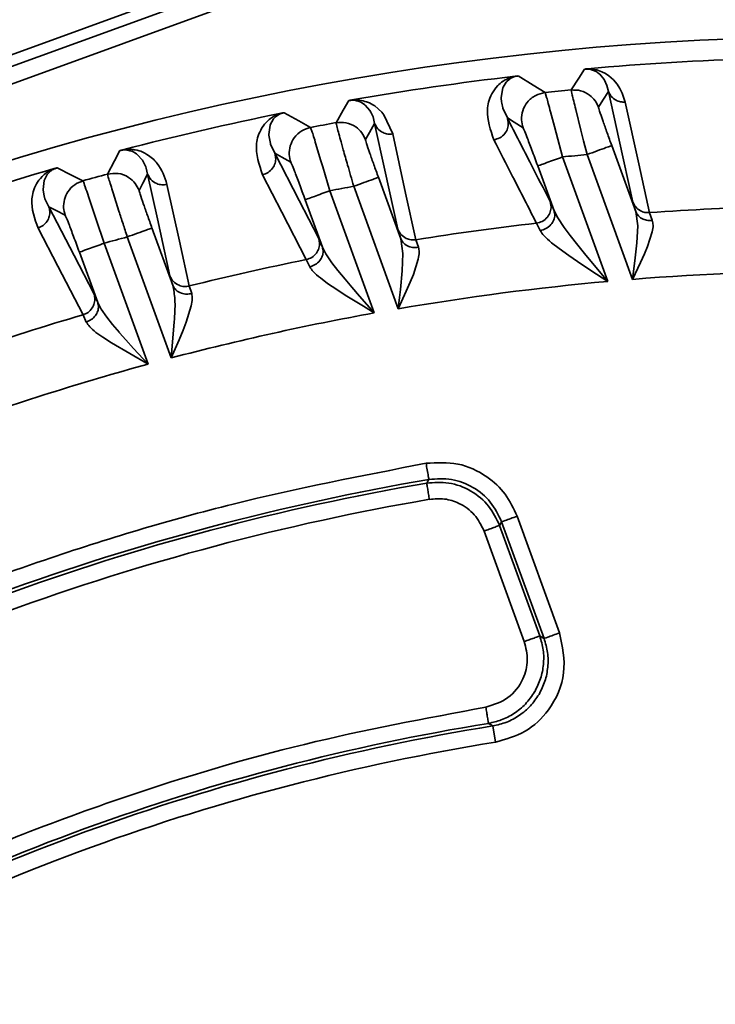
# Model space of a CAD drawing. Header units: millimetres. Extents: x -10540 to 6039, y -7467 to 6433.
# Tile 33 of 236: x -4522 to -4501, y -1857 to -1827. Entities that reach past the tile are written whole.
import ezdxf

# ---------------------------------------------------------------- set-up
doc = ezdxf.new("R2010")
doc.units = ezdxf.units.MM
doc.header["$LTSCALE"] = 8

msp = doc.modelspace()

# ---------------------------------------------------------------- linework, layer by layer
at = {"linetype": 'Continuous', "lineweight": 35}
for p, q in [((-4494.481, -1817.616), (-4589.346, -1852.144)), ((-4561.954, -1842.536), (-4494.345, -1817.929)), ((-4494.636, -1818.567), (-4561.322, -1842.838)), ((-4507.507, -1828.608), (-4507.537, -1828.629)), ((-4505.008, -1828.316), (-4504.87, -1828.343)), ((-4504.901, -1828.384), (-4504.918, -1828.376)), ((-4504.795, -1828.458), (-4504.901, -1828.383)), ((-4504.87, -1828.343), (-4504.714, -1828.397)), ((-4504.775, -1828.474), (-4504.795, -1828.457)), ((-4504.644, -1828.632), (-4504.776, -1828.475)), ((-4504.714, -1828.397), (-4504.607, -1828.451)), ((-4504.607, -1828.451), (-4504.505, -1828.518)), ((-4504.505, -1828.518), (-4504.358, -1828.645)), ((-4507.728, -1828.885), (-4507.778, -1829.178)), ((-4507.718, -1828.861), (-4507.728, -1828.885)), ((-4507.631, -1828.718), (-4507.718, -1828.861)), ((-4507.609, -1828.693), (-4507.631, -1828.718)), ((-4507.54, -1828.629), (-4507.61, -1828.693)), ((-4504.633, -1828.652), (-4504.644, -1828.633)), ((-4504.56, -1828.813), (-4504.633, -1828.652)), ((-4504.559, -1828.817), (-4504.56, -1828.813)), ((-4504.516, -1828.996), (-4504.559, -1828.817)), ((-4504.358, -1828.645), (-4504.248, -1828.776)), ((-4504.248, -1828.776), (-4504.164, -1828.907)), ((-4504.164, -1828.907), (-4504.095, -1829.045)), ((-4507.778, -1829.178), (-4507.777, -1829.202)), ((-4507.777, -1829.202), (-4507.768, -1829.31)), ((-4506.443, -1829.031), (-4506.396, -1829.181)), ((-4504.095, -1829.045), (-4504.008, -1829.319)), ((-4512.051, -1829.32), (-4512.069, -1829.312)), ((-4511.936, -1829.393), (-4512.051, -1829.319)), ((-4511.914, -1829.41), (-4511.935, -1829.393)), ((-4511.77, -1829.575), (-4511.915, -1829.411)), ((-4511.875, -1829.311), (-4511.789, -1829.345)), ((-4511.789, -1829.345), (-4511.679, -1829.402)), ((-4511.679, -1829.402), (-4511.626, -1829.436)), ((-4511.626, -1829.436), (-4511.408, -1829.627)), ((-4507.768, -1829.31), (-4507.761, -1829.356)), ((-4507.761, -1829.356), (-4507.727, -1829.495)), ((-4507.727, -1829.495), (-4507.723, -1829.507)), ((-4507.723, -1829.507), (-4507.591, -1829.801)), ((-4511.743, -1829.622), (-4511.771, -1829.576)), ((-4511.677, -1829.769), (-4511.743, -1829.622)), ((-4511.628, -1829.971), (-4511.677, -1829.769)), ((-4511.408, -1829.627), (-4511.345, -1829.703)), ((-4511.345, -1829.703), (-4511.079, -1830.289)), ((-4506.275, -1829.619), (-4506.156, -1830.064)), ((-4505.354, -1830.173), (-4505.51, -1829.542)), ((-4514.807, -1830.017), (-4514.847, -1830.308)), ((-4514.798, -1829.993), (-4514.807, -1830.017)), ((-4514.72, -1829.851), (-4514.799, -1829.993)), ((-4514.703, -1829.831), (-4514.719, -1829.851)), ((-4513.577, -1830.09), (-4513.526, -1830.235)), ((-4506.156, -1830.064), (-4506.107, -1830.249)), ((-4514.847, -1830.308), (-4514.847, -1830.32)), ((-4514.847, -1830.32), (-4514.801, -1830.574)), ((-4506.107, -1830.249), (-4505.915, -1830.987)), ((-4505.272, -1830.497), (-4505.354, -1830.173)), ((-4514.801, -1830.574), (-4514.792, -1830.603)), ((-4514.792, -1830.603), (-4514.668, -1830.871)), ((-4513.392, -1830.665), (-4513.26, -1831.102)), ((-4512.583, -1830.766), (-4512.65, -1830.527)), ((-4505.167, -1830.914), (-4505.272, -1830.497)), ((-4504.415, -1830.64), (-4503.684, -1832.649)), ((-4519.006, -1830.816), (-4519.016, -1830.812)), ((-4518.873, -1830.892), (-4519.006, -1830.815)), ((-4518.85, -1830.909), (-4518.872, -1830.891)), ((-4518.692, -1831.081), (-4518.85, -1830.91)), ((-4505.915, -1830.987), (-4504.537, -1834.772)), ((-4503.786, -1834.709), (-4505.167, -1830.914)), ((-4518.68, -1831.102), (-4518.693, -1831.082)), ((-4518.589, -1831.289), (-4518.68, -1831.102)), ((-4518.575, -1831.333), (-4518.589, -1831.289)), ((-4513.26, -1831.102), (-4513.205, -1831.285)), ((-4513.205, -1831.285), (-4512.99, -1832.014)), ((-4506.17, -1832.623), (-4506.666, -1831.26)), ((-4521.603, -1831.543), (-4521.666, -1831.661)), ((-4521.588, -1831.522), (-4521.603, -1831.543)), ((-4518.534, -1831.51), (-4518.575, -1831.333)), ((-4511.513, -1831.606), (-4510.834, -1833.472)), ((-4521.681, -1831.705), (-4521.713, -1831.973)), ((-4521.665, -1831.661), (-4521.681, -1831.705)), ((-4510.91, -1835.602), (-4512.264, -1831.88)), ((-4521.713, -1831.973), (-4521.712, -1831.994)), ((-4521.712, -1831.994), (-4521.682, -1832.172)), ((-4521.682, -1832.172), (-4521.657, -1832.257)), ((-4520.388, -1832.03), (-4520.303, -1832.28)), ((-4519.407, -1832.635), (-4519.582, -1832.082)), ((-4512.99, -1832.014), (-4511.638, -1835.73)), ((-4521.657, -1832.257), (-4521.541, -1832.502)), ((-4520.303, -1832.28), (-4520.097, -1832.891)), ((-4513.217, -1833.73), (-4513.742, -1832.287)), ((-4506.17, -1832.623), (-4506.058, -1832.841)), ((-4503.624, -1833.084), (-4503.684, -1832.649)), ((-4503.268, -1832.681), (-4503.183, -1832.913)), ((-4520.097, -1832.891), (-4519.858, -1833.61)), ((-4506.591, -1833.227), (-4506.705, -1833)), ((-4506.058, -1832.841), (-4505.863, -1833.132)), ((-4503.648, -1833.597), (-4503.624, -1833.084)), ((-4518.402, -1833.145), (-4517.769, -1834.886)), ((-4505.863, -1833.132), (-4505.678, -1833.379)), ((-4505.678, -1833.379), (-4505.447, -1833.672)), ((-4503.18, -1833.259), (-4503.324, -1833.705)), ((-4519.858, -1833.61), (-4518.52, -1837.287)), ((-4517.815, -1837.098), (-4519.154, -1833.418)), ((-4510.772, -1833.922), (-4510.834, -1833.472)), ((-4510.374, -1833.503), (-4510.295, -1833.732)), ((-4506.013, -1833.775), (-4506.243, -1833.594)), ((-4505.447, -1833.672), (-4505.242, -1833.925)), ((-4503.709, -1834.145), (-4503.648, -1833.597)), ((-4520.052, -1835.416), (-4520.61, -1833.884)), ((-4513.217, -1833.73), (-4513.11, -1833.937)), ((-4513.11, -1833.937), (-4512.926, -1834.204)), ((-4510.791, -1834.454), (-4510.772, -1833.922)), ((-4505.721, -1833.986), (-4506.013, -1833.775)), ((-4505.455, -1834.168), (-4505.721, -1833.986)), ((-4505.242, -1833.925), (-4504.998, -1834.22)), ((-4503.419, -1833.931), (-4503.539, -1834.196)), ((-4503.324, -1833.705), (-4503.419, -1833.931)), ((-4513.6, -1834.329), (-4513.707, -1834.107)), ((-4512.926, -1834.204), (-4512.748, -1834.435)), ((-4510.3, -1834.092), (-4510.45, -1834.558)), ((-4505.14, -1834.377), (-4505.455, -1834.168)), ((-4504.998, -1834.22), (-4504.537, -1834.772)), ((-4503.539, -1834.196), (-4503.786, -1834.709)), ((-4503.741, -1834.381), (-4503.709, -1834.145)), ((-4512.748, -1834.435), (-4512.525, -1834.706)), ((-4510.844, -1835.02), (-4510.791, -1834.454)), ((-4510.45, -1834.558), (-4510.546, -1834.794)), ((-4504.876, -1834.549), (-4505.14, -1834.377)), ((-4504.537, -1834.772), (-4504.876, -1834.549)), ((-4503.786, -1834.709), (-4503.741, -1834.381)), ((-4513.061, -1834.83), (-4513.28, -1834.665)), ((-4512.783, -1835.02), (-4513.061, -1834.83)), ((-4512.525, -1834.706), (-4512.325, -1834.942)), ((-4510.546, -1834.794), (-4510.666, -1835.07)), ((-4517.266, -1834.91), (-4517.193, -1835.138)), ((-4512.527, -1835.185), (-4512.783, -1835.02)), ((-4512.223, -1835.373), (-4512.527, -1835.185)), ((-4512.325, -1834.942), (-4512.088, -1835.216)), ((-4510.666, -1835.07), (-4510.91, -1835.602)), ((-4510.871, -1835.264), (-4510.844, -1835.02)), ((-4520.052, -1835.416), (-4519.95, -1835.612)), ((-4511.968, -1835.528), (-4512.223, -1835.373)), ((-4512.088, -1835.216), (-4511.638, -1835.73)), ((-4510.91, -1835.602), (-4510.871, -1835.264)), ((-4520.4, -1836.005), (-4520.5, -1835.786)), ((-4519.95, -1835.612), (-4519.777, -1835.86)), ((-4517.206, -1835.516), (-4517.36, -1836.007)), ((-4511.638, -1835.73), (-4511.968, -1835.528)), ((-4519.777, -1835.86), (-4519.604, -1836.077)), ((-4519.604, -1836.077), (-4519.388, -1836.329)), ((-4517.815, -1837.098), (-4517.723, -1836.008)), ((-4517.723, -1836.008), (-4517.717, -1835.908)), ((-4517.36, -1836.007), (-4517.455, -1836.254)), ((-4519.897, -1836.47), (-4520.106, -1836.319)), ((-4519.388, -1836.33), (-4519.193, -1836.55)), ((-4517.455, -1836.254), (-4517.575, -1836.542)), ((-4519.63, -1836.641), (-4519.897, -1836.47)), ((-4518.52, -1837.287), (-4519.63, -1836.641)), ((-4519.193, -1836.55), (-4518.962, -1836.806)), ((-4517.575, -1836.542), (-4517.815, -1837.098)), ((-4518.962, -1836.806), (-4518.52, -1837.287)), ((-4506.473, -1845.627), (-4507.764, -1842.08)), ((-4507.294, -1841.909), (-4506.003, -1845.456)), ((-4507.075, -1845.72), (-4508.297, -1842.361)), ((-4507.828, -1842.19), (-4506.605, -1845.549)), ((-4508.035, -1848.285), (-4507.956, -1848.779))]:
    msp.add_line(p, q, dxfattribs=at)
at = {"linetype": 'Continuous', "lineweight": 35, "flags": 128}
for points in [[(-4507.266, -1828.525), (-4506.806, -1828.808), (-4506.443, -1829.031)], [(-4505.647, -1828.951), (-4505.42, -1828.595), (-4505.241, -1828.317)], [(-4504.516, -1828.996), (-4504.685, -1829.263), (-4504.818, -1829.473)], [(-4503.774, -1832.357), (-4504.19, -1830.475), (-4504.516, -1828.996)], [(-4512.803, -1829.945), (-4512.584, -1829.568), (-4512.412, -1829.272)], [(-4504.008, -1829.319), (-4503.594, -1831.201), (-4503.268, -1832.681)], [(-4514.378, -1829.642), (-4513.93, -1829.892), (-4513.577, -1830.09)], [(-4507.11, -1830.1), (-4507.38, -1829.932), (-4507.591, -1829.801)], [(-4511.628, -1829.971), (-4511.785, -1830.244), (-4511.909, -1830.459)], [(-4510.922, -1833.185), (-4511.317, -1831.385), (-4511.628, -1829.971)], [(-4511.079, -1830.289), (-4510.684, -1832.089), (-4510.374, -1833.503)], [(-4519.753, -1831.509), (-4519.542, -1831.108), (-4519.376, -1830.795)], [(-4514.178, -1831.149), (-4514.453, -1830.993), (-4514.668, -1830.871)], [(-4514.668, -1830.871), (-4513.922, -1832.315), (-4513.335, -1833.45)], [(-4521.286, -1831.318), (-4520.849, -1831.54), (-4520.504, -1831.714)], [(-4518.534, -1831.51), (-4518.68, -1831.788), (-4518.794, -1832.008)], [(-4517.856, -1834.6), (-4518.236, -1832.87), (-4518.534, -1831.51)], [(-4513.707, -1834.107), (-4514.451, -1832.662), (-4515.035, -1831.527)], [(-4517.945, -1831.82), (-4517.565, -1833.55), (-4517.266, -1834.91)], [(-4521.041, -1832.758), (-4521.321, -1832.615), (-4521.541, -1832.502)], [(-4521.541, -1832.502), (-4520.773, -1833.979), (-4520.17, -1835.139)], [(-4520.5, -1835.786), (-4521.267, -1834.308), (-4521.869, -1833.148)], [(-4510.045, -1840.903), (-4510.008, -1840.841), (-4509.979, -1840.792)], [(-4507.764, -1842.08), (-4507.799, -1842.142), (-4507.828, -1842.19)], [(-4506.605, -1845.549), (-4506.531, -1845.592), (-4506.473, -1845.627)], [(-4508.035, -1848.285), (-4508.107, -1848.241), (-4508.164, -1848.207)]]:
    msp.add_lwpolyline(points, dxfattribs=at)
at = {"color": 4}
msp.add_circle((-4390.826, -2053.666), 496.895, dxfattribs=at)
at = {"linetype": 'Continuous', "lineweight": 35}
for radius, start, end in [(87.5, 88.01884, 131.98116), (86.872, 91.76254, 95.14575), (86.872, 96.60852, 99.91835), (86.278, 95.5121, 96.04375), (86.872, 101.35812, 104.62151), (86.278, 100.31201, 100.83442), (84.278, 95.31569, 95.82652), (86.872, 106.04803, 109.2889), (86.278, 105.04403, 105.56113), (84.278, 100.18692, 100.68861), (82.361, 91.47822, 94.11444), (82.361, 96.51552, 99.09194), (84.278, 104.98734, 105.48377), (82.361, 101.44847, 103.98721), (80.378, 89.88981, 94.58601), (80.378, 95.12339, 99.70576), (82.361, 106.31818, 108.83868), (80.378, 100.23253, 104.74348), (80.378, 105.26417, 109.74064), (75.105, 99.67317, 120.32683), (75.007, 99.73729, 120.26271), (74.507, 99.73729, 120.26271), (67.395, 99.11451, 120.88549), (67.493, 99.21225, 120.78775), (66.895, 99.11451, 120.88549)]:
    msp.add_arc((-4497.359, -1914.829), radius, start, end, dxfattribs=at)
for points, knots in [([(-4505.241, -1828.317), (-4505.228, -1828.315), (-4505.2, -1828.312), (-4505.167, -1828.309), (-4505.151, -1828.308)], [0, 0, 0, 0, 0.484286, 1, 1, 1, 1]), ([(-4504.918, -1828.375), (-4504.953, -1828.362), (-4505.013, -1828.34), (-4505.085, -1828.315), (-4505.189, -1828.314), (-4505.219, -1828.315), (-4505.234, -1828.316), (-4505.241, -1828.317)], [0, 0, 0, 0, 0.528908, 0.906147, 0.957168, 0.979189, 1, 1, 1, 1]), ([(-4505.151, -1828.308), (-4505.121, -1828.308), (-4505.066, -1828.309), (-4505.027, -1828.314), (-4505.008, -1828.316)], [0, 0, 0, 0, 0.5225705, 1, 1, 1, 1]), ([(-4507.999, -1830.464), (-4508.103, -1830.166), (-4508.259, -1829.719), (-4508.136, -1829.158), (-4507.929, -1828.861), (-4507.773, -1828.707), (-4507.616, -1828.622), (-4507.514, -1828.579), (-4507.44, -1828.553), (-4507.383, -1828.541), (-4507.356, -1828.535)], [0, 0, 0, 0, 0.4995569, 0.7489357, 0.8739224, 0.937661, 0.9686306, 0.9847963, 0.9926578, 1, 1, 1, 1]), ([(-4507.266, -1828.525), (-4507.272, -1828.526), (-4507.283, -1828.527), (-4507.307, -1828.531), (-4507.353, -1828.54), (-4507.442, -1828.568), (-4507.479, -1828.591), (-4507.507, -1828.608)], [0, 0, 0, 0, 0.023765, 0.0493876, 0.1119749, 0.3034488, 1, 1, 1, 1]), ([(-4507.357, -1828.535), (-4507.34, -1828.533), (-4507.307, -1828.529), (-4507.28, -1828.526), (-4507.266, -1828.525)], [0, 0, 0, 0, 0.515136, 1, 1, 1, 1]), ([(-4507.11, -1830.1), (-4507.132, -1830.019), (-4507.177, -1829.848), (-4507.134, -1829.571), (-4506.991, -1829.305), (-4506.748, -1829.098), (-4506.541, -1829.053), (-4506.443, -1829.031)], [0, 0, 0, 0, 0.1734428, 0.3649344, 0.5648167, 0.7938055, 1, 1, 1, 1]), ([(-4506.396, -1829.181), (-4506.38, -1829.236), (-4506.348, -1829.35), (-4506.299, -1829.528), (-4506.275, -1829.619)], [0, 0, 0, 0, 0.489439, 1, 1, 1, 1]), ([(-4505.51, -1829.542), (-4505.532, -1829.453), (-4505.575, -1829.278), (-4505.633, -1829.031), (-4505.641, -1828.982), (-4505.647, -1828.951)], [0, 0, 0, 0, 0.2610342, 0.5149582, 1, 1, 1, 1]), ([(-4505.647, -1828.951), (-4505.55, -1828.952), (-4505.351, -1828.953), (-4505.098, -1829.084), (-4504.914, -1829.265), (-4504.849, -1829.405), (-4504.818, -1829.473)], [0, 0, 0, 0, 0.273198, 0.561678, 0.786802, 1, 1, 1, 1]), ([(-4504.516, -1828.996), (-4504.49, -1829.049), (-4504.437, -1829.158), (-4504.298, -1829.264), (-4504.15, -1829.319), (-4504.054, -1829.319), (-4504.008, -1829.319)], [0, 0, 0, 0, 0.273389, 0.561629, 0.786611, 1, 1, 1, 1]), ([(-4512.412, -1829.272), (-4512.399, -1829.27), (-4512.371, -1829.265), (-4512.339, -1829.259), (-4512.322, -1829.256)], [0, 0, 0, 0, 0.484365, 1, 1, 1, 1]), ([(-4512.068, -1829.311), (-4512.106, -1829.3), (-4512.17, -1829.28), (-4512.246, -1829.258), (-4512.355, -1829.265), (-4512.387, -1829.268), (-4512.404, -1829.271), (-4512.412, -1829.272)], [0, 0, 0, 0, 0.5266038, 0.9055778, 0.9573653, 0.9793694, 1, 1, 1, 1]), ([(-4512.322, -1829.256), (-4512.303, -1829.255), (-4512.198, -1829.247), (-4512.03, -1829.264), (-4511.938, -1829.292), (-4511.875, -1829.311)], [0, 0, 0, 0, 0.067447, 0.358672, 1, 1, 1, 1]), ([(-4504.818, -1829.473), (-4504.812, -1829.499), (-4504.8, -1829.55), (-4504.691, -1829.868), (-4504.557, -1830.248), (-4504.463, -1830.509), (-4504.415, -1830.64)], [0, 0, 0, 0, 0.280136, 0.55859, 0.778767, 1, 1, 1, 1]), ([(-4515.035, -1831.527), (-4515.143, -1831.22), (-4515.299, -1830.777), (-4515.145, -1830.205), (-4514.927, -1829.925), (-4514.763, -1829.789), (-4514.634, -1829.721), (-4514.55, -1829.685), (-4514.494, -1829.667), (-4514.467, -1829.659)], [0, 0, 0, 0, 0.559807, 0.806012, 0.914648, 0.962012, 0.983348, 0.992012, 1, 1, 1, 1]), ([(-4514.378, -1829.642), (-4514.382, -1829.643), (-4514.39, -1829.644), (-4514.407, -1829.648), (-4514.439, -1829.657), (-4514.505, -1829.679), (-4514.626, -1829.744), (-4514.669, -1829.793), (-4514.703, -1829.831)], [0, 0, 0, 0, 0.008239, 0.016858, 0.036528, 0.091341, 0.279736, 1, 1, 1, 1]), ([(-4514.468, -1829.659), (-4514.451, -1829.656), (-4514.419, -1829.649), (-4514.392, -1829.644), (-4514.378, -1829.642)], [0, 0, 0, 0, 0.515256, 1, 1, 1, 1]), ([(-4507.591, -1829.801), (-4507.578, -1829.851), (-4507.551, -1829.956), (-4507.577, -1830.125), (-4507.664, -1830.289), (-4507.812, -1830.418), (-4507.939, -1830.449), (-4507.999, -1830.464)], [0, 0, 0, 0, 0.1737974, 0.3651699, 0.5646822, 0.7934337, 1, 1, 1, 1]), ([(-4507.591, -1829.801), (-4507.349, -1830.274), (-4506.916, -1831.118), (-4506.482, -1831.964), (-4506.291, -1832.337)], [0, 0, 0, 0, 0.56, 1, 1, 1, 1]), ([(-4514.178, -1831.149), (-4514.199, -1831.071), (-4514.242, -1830.908), (-4514.207, -1830.644), (-4514.081, -1830.386), (-4513.862, -1830.176), (-4513.669, -1830.118), (-4513.577, -1830.09)], [0, 0, 0, 0, 0.174661, 0.365741, 0.564356, 0.792529, 1, 1, 1, 1]), ([(-4512.803, -1829.945), (-4512.701, -1829.938), (-4512.49, -1829.924), (-4512.213, -1830.05), (-4512.012, -1830.238), (-4511.942, -1830.387), (-4511.909, -1830.459)], [0, 0, 0, 0, 0.272288, 0.561909, 0.787711, 1, 1, 1, 1]), ([(-4512.65, -1830.527), (-4512.696, -1830.36), (-4512.786, -1830.035), (-4512.798, -1829.975), (-4512.803, -1829.945)], [0, 0, 0, 0, 0.511825, 1, 1, 1, 1]), ([(-4511.628, -1829.971), (-4511.6, -1830.027), (-4511.542, -1830.143), (-4511.39, -1830.25), (-4511.229, -1830.301), (-4511.128, -1830.293), (-4511.079, -1830.289)], [0, 0, 0, 0, 0.272505, 0.561853, 0.787494, 1, 1, 1, 1]), ([(-4506.666, -1831.26), (-4506.727, -1831.095), (-4506.849, -1830.763), (-4506.993, -1830.383), (-4507.085, -1830.148), (-4507.102, -1830.116), (-4507.11, -1830.1)], [0, 0, 0, 0, 0.2790047, 0.5583796, 0.7794259, 1, 1, 1, 1]), ([(-4513.526, -1830.235), (-4513.508, -1830.289), (-4513.473, -1830.4), (-4513.419, -1830.576), (-4513.392, -1830.665)], [0, 0, 0, 0, 0.488868, 1, 1, 1, 1]), ([(-4511.909, -1830.459), (-4511.903, -1830.484), (-4511.891, -1830.533), (-4511.786, -1830.842), (-4511.654, -1831.217), (-4511.56, -1831.477), (-4511.513, -1831.606)], [0, 0, 0, 0, 0.2786362, 0.5579838, 0.7791822, 1, 1, 1, 1]), ([(-4506.705, -1833), (-4506.947, -1832.526), (-4507.378, -1831.679), (-4507.809, -1830.835), (-4507.999, -1830.464)], [0, 0, 0, 0, 0.56, 1, 1, 1, 1]), ([(-4505.167, -1830.914), (-4505.061, -1830.876), (-4504.842, -1830.796), (-4504.592, -1830.705), (-4504.444, -1830.651), (-4504.424, -1830.644), (-4504.415, -1830.64)], [0, 0, 0, 0, 0.270482, 0.562372, 0.789516, 1, 1, 1, 1]), ([(-4519.015, -1830.812), (-4519.055, -1830.802), (-4519.122, -1830.784), (-4519.202, -1830.767), (-4519.316, -1830.782), (-4519.346, -1830.788), (-4519.363, -1830.791), (-4519.372, -1830.794), (-4519.376, -1830.795)], [0, 0, 0, 0, 0.524983, 0.905146, 0.957557, 0.979492, 0.989776, 1, 1, 1, 1]), ([(-4519.376, -1830.795), (-4519.363, -1830.791), (-4519.336, -1830.784), (-4519.305, -1830.775), (-4519.288, -1830.771)], [0, 0, 0, 0, 0.480335, 1, 1, 1, 1]), ([(-4519.288, -1830.771), (-4519.254, -1830.766), (-4519.148, -1830.751), (-4519.026, -1830.755), (-4518.761, -1830.789), (-4518.574, -1830.892), (-4518.376, -1831.035), (-4518.107, -1831.322), (-4518.017, -1831.6), (-4517.945, -1831.82)], [0, 0, 0, 0, 0.0128303, 0.0403064, 0.0793449, 0.2438494, 0.3606063, 0.4928688, 1, 1, 1, 1]), ([(-4514.668, -1830.871), (-4514.656, -1830.919), (-4514.629, -1831.019), (-4514.651, -1831.181), (-4514.727, -1831.34), (-4514.86, -1831.47), (-4514.979, -1831.509), (-4515.035, -1831.527)], [0, 0, 0, 0, 0.1749869, 0.3659558, 0.5642332, 0.7921871, 1, 1, 1, 1]), ([(-4512.264, -1831.88), (-4512.328, -1831.659), (-4512.442, -1831.261), (-4512.54, -1830.919), (-4512.583, -1830.766)], [0, 0, 0, 0, 0.553147, 1, 1, 1, 1]), ([(-4506.666, -1831.26), (-4506.651, -1831.255), (-4506.621, -1831.244), (-4506.417, -1831.17), (-4506.167, -1831.079), (-4505.996, -1831.017), (-4505.915, -1830.987)], [0, 0, 0, 0, 0.270482, 0.562372, 0.789516, 1, 1, 1, 1]), ([(-4513.742, -1832.287), (-4513.802, -1832.123), (-4513.922, -1831.794), (-4514.064, -1831.422), (-4514.154, -1831.194), (-4514.17, -1831.164), (-4514.178, -1831.149)], [0, 0, 0, 0, 0.278864, 0.55822, 0.779324, 1, 1, 1, 1]), ([(-4521.869, -1833.148), (-4521.972, -1832.865), (-4522.121, -1832.458), (-4521.993, -1831.908), (-4521.797, -1831.628), (-4521.646, -1831.488), (-4521.527, -1831.414), (-4521.449, -1831.373), (-4521.398, -1831.353), (-4521.374, -1831.343)], [0, 0, 0, 0, 0.559827, 0.806104, 0.914628, 0.96201, 0.983298, 0.991943, 1, 1, 1, 1]), ([(-4521.286, -1831.319), (-4521.295, -1831.321), (-4521.313, -1831.327), (-4521.347, -1831.339), (-4521.396, -1831.36), (-4521.458, -1831.395), (-4521.534, -1831.454), (-4521.566, -1831.495), (-4521.588, -1831.522)], [0, 0, 0, 0, 0.020198, 0.041639, 0.092769, 0.217958, 0.473629, 1, 1, 1, 1]), ([(-4521.374, -1831.343), (-4521.358, -1831.338), (-4521.326, -1831.329), (-4521.3, -1831.322), (-4521.286, -1831.318)], [0, 0, 0, 0, 0.515363, 1, 1, 1, 1]), ([(-4519.753, -1831.509), (-4519.646, -1831.493), (-4519.424, -1831.461), (-4519.124, -1831.581), (-4518.904, -1831.775), (-4518.83, -1831.932), (-4518.794, -1832.008)], [0, 0, 0, 0, 0.271331, 0.562154, 0.788667, 1, 1, 1, 1]), ([(-4519.582, -1832.082), (-4519.633, -1831.919), (-4519.733, -1831.598), (-4519.747, -1831.538), (-4519.753, -1831.509)], [0, 0, 0, 0, 0.507997, 1, 1, 1, 1]), ([(-4518.534, -1831.51), (-4518.504, -1831.569), (-4518.443, -1831.691), (-4518.277, -1831.8), (-4518.102, -1831.844), (-4517.996, -1831.828), (-4517.945, -1831.82)], [0, 0, 0, 0, 0.271575, 0.562091, 0.788424, 1, 1, 1, 1]), ([(-4512.264, -1831.88), (-4512.159, -1831.842), (-4511.94, -1831.762), (-4511.689, -1831.671), (-4511.541, -1831.617), (-4511.522, -1831.61), (-4511.513, -1831.606)], [0, 0, 0, 0, 0.270482, 0.562372, 0.789516, 1, 1, 1, 1]), ([(-4521.041, -1832.758), (-4521.062, -1832.684), (-4521.104, -1832.528), (-4521.076, -1832.277), (-4520.965, -1832.028), (-4520.77, -1831.818), (-4520.59, -1831.748), (-4520.504, -1831.714)], [0, 0, 0, 0, 0.1758009, 0.3664896, 0.5639281, 0.7913347, 1, 1, 1, 1]), ([(-4520.504, -1831.714), (-4520.495, -1831.73), (-4520.477, -1831.761), (-4520.418, -1831.94), (-4520.388, -1832.03)], [0, 0, 0, 0, 0.5, 1, 1, 1, 1]), ([(-4518.794, -1832.008), (-4518.788, -1832.032), (-4518.777, -1832.081), (-4518.673, -1832.386), (-4518.542, -1832.757), (-4518.449, -1833.016), (-4518.402, -1833.145)], [0, 0, 0, 0, 0.278715, 0.558051, 0.779229, 1, 1, 1, 1]), ([(-4513.742, -1832.287), (-4513.727, -1832.282), (-4513.696, -1832.271), (-4513.493, -1832.197), (-4513.242, -1832.105), (-4513.072, -1832.044), (-4512.99, -1832.014)], [0, 0, 0, 0, 0.270482, 0.562372, 0.789516, 1, 1, 1, 1]), ([(-4521.541, -1832.502), (-4521.529, -1832.548), (-4521.503, -1832.643), (-4521.521, -1832.797), (-4521.587, -1832.95), (-4521.706, -1833.081), (-4521.816, -1833.126), (-4521.869, -1833.148)], [0, 0, 0, 0, 0.1761, 0.366685, 0.563816, 0.791022, 1, 1, 1, 1]), ([(-4506.291, -1832.337), (-4506.278, -1832.387), (-4506.251, -1832.492), (-4506.278, -1832.663), (-4506.366, -1832.827), (-4506.516, -1832.957), (-4506.644, -1832.986), (-4506.705, -1833)], [0, 0, 0, 0, 0.173626, 0.365056, 0.564747, 0.793614, 1, 1, 1, 1]), ([(-4506.291, -1832.337), (-4506.277, -1832.368), (-4506.25, -1832.424), (-4506.195, -1832.562), (-4506.17, -1832.623)], [0, 0, 0, 0, 0.559611, 1, 1, 1, 1]), ([(-4503.684, -1832.649), (-4503.709, -1832.572), (-4503.754, -1832.435), (-4503.768, -1832.381), (-4503.774, -1832.357)], [0, 0, 0, 0, 0.559609, 1, 1, 1, 1]), ([(-4503.774, -1832.357), (-4503.748, -1832.41), (-4503.695, -1832.519), (-4503.557, -1832.624), (-4503.409, -1832.68), (-4503.314, -1832.68), (-4503.268, -1832.681)], [0, 0, 0, 0, 0.273448, 0.561614, 0.786552, 1, 1, 1, 1]), ([(-4520.61, -1833.884), (-4520.67, -1833.721), (-4520.79, -1833.394), (-4520.929, -1833.025), (-4521.018, -1832.802), (-4521.034, -1832.773), (-4521.041, -1832.758)], [0, 0, 0, 0, 0.27878, 0.558125, 0.779267, 1, 1, 1, 1]), ([(-4519.154, -1833.418), (-4519.197, -1833.283), (-4519.284, -1833.013), (-4519.366, -1832.761), (-4519.407, -1832.635)], [0, 0, 0, 0, 0.4999971, 1, 1, 1, 1]), ([(-4506.17, -1832.623), (-4506.16, -1832.666), (-4506.138, -1832.757), (-4506.171, -1832.907), (-4506.261, -1833.055), (-4506.408, -1833.176), (-4506.532, -1833.211), (-4506.591, -1833.227)], [0, 0, 0, 0, 0.1741236, 0.3653861, 0.5645587, 0.7930917, 1, 1, 1, 1]), ([(-4503.684, -1832.649), (-4503.66, -1832.696), (-4503.61, -1832.792), (-4503.473, -1832.88), (-4503.325, -1832.922), (-4503.23, -1832.916), (-4503.183, -1832.913)], [0, 0, 0, 0, 0.273171, 0.561684, 0.786829, 1, 1, 1, 1]), ([(-4503.183, -1832.913), (-4503.171, -1832.961), (-4503.146, -1833.059), (-4503.168, -1833.191), (-4503.18, -1833.259)], [0, 0, 0, 0, 0.483799, 1, 1, 1, 1]), ([(-4519.154, -1833.418), (-4519.048, -1833.38), (-4518.829, -1833.3), (-4518.579, -1833.209), (-4518.431, -1833.155), (-4518.411, -1833.148), (-4518.402, -1833.145)], [0, 0, 0, 0, 0.270482, 0.562372, 0.789516, 1, 1, 1, 1]), ([(-4510.834, -1833.472), (-4510.858, -1833.396), (-4510.902, -1833.261), (-4510.916, -1833.208), (-4510.922, -1833.185)], [0, 0, 0, 0, 0.5596202, 1, 1, 1, 1]), ([(-4510.922, -1833.185), (-4510.894, -1833.241), (-4510.836, -1833.356), (-4510.685, -1833.464), (-4510.523, -1833.514), (-4510.423, -1833.507), (-4510.374, -1833.503)], [0, 0, 0, 0, 0.272529, 0.561847, 0.78747, 1, 1, 1, 1]), ([(-4506.243, -1833.594), (-4506.328, -1833.524), (-4506.481, -1833.396), (-4506.557, -1833.279), (-4506.591, -1833.227)], [0, 0, 0, 0, 0.551121, 1, 1, 1, 1]), ([(-4520.61, -1833.884), (-4520.595, -1833.878), (-4520.564, -1833.867), (-4520.361, -1833.793), (-4520.11, -1833.702), (-4519.94, -1833.64), (-4519.858, -1833.61)], [0, 0, 0, 0, 0.2704818, 0.5623724, 0.7895161, 1, 1, 1, 1]), ([(-4513.335, -1833.45), (-4513.323, -1833.498), (-4513.296, -1833.599), (-4513.318, -1833.761), (-4513.396, -1833.92), (-4513.53, -1834.051), (-4513.65, -1834.089), (-4513.707, -1834.107)], [0, 0, 0, 0, 0.174858, 0.3658709, 0.5642817, 0.7923221, 1, 1, 1, 1]), ([(-4513.335, -1833.45), (-4513.321, -1833.48), (-4513.295, -1833.535), (-4513.241, -1833.67), (-4513.217, -1833.73)], [0, 0, 0, 0, 0.559624, 1, 1, 1, 1]), ([(-4510.834, -1833.472), (-4510.808, -1833.522), (-4510.754, -1833.623), (-4510.605, -1833.713), (-4510.445, -1833.75), (-4510.344, -1833.738), (-4510.295, -1833.732)], [0, 0, 0, 0, 0.27235, 0.561893, 0.787649, 1, 1, 1, 1]), ([(-4513.217, -1833.73), (-4513.206, -1833.772), (-4513.185, -1833.86), (-4513.213, -1834.004), (-4513.293, -1834.147), (-4513.428, -1834.269), (-4513.544, -1834.309), (-4513.6, -1834.329)], [0, 0, 0, 0, 0.175187, 0.3660873, 0.5641581, 0.7919775, 1, 1, 1, 1]), ([(-4510.295, -1833.732), (-4510.284, -1833.78), (-4510.261, -1833.881), (-4510.287, -1834.02), (-4510.3, -1834.092)], [0, 0, 0, 0, 0.481804, 1, 1, 1, 1]), ([(-4517.769, -1834.886), (-4517.793, -1834.81), (-4517.836, -1834.676), (-4517.85, -1834.623), (-4517.856, -1834.6)], [0, 0, 0, 0, 0.559627, 1, 1, 1, 1]), ([(-4517.856, -1834.6), (-4517.826, -1834.659), (-4517.764, -1834.782), (-4517.598, -1834.891), (-4517.423, -1834.935), (-4517.317, -1834.918), (-4517.266, -1834.91)], [0, 0, 0, 0, 0.271563, 0.562094, 0.788436, 1, 1, 1, 1]), ([(-4513.28, -1834.665), (-4513.358, -1834.602), (-4513.501, -1834.485), (-4513.569, -1834.378), (-4513.6, -1834.329)], [0, 0, 0, 0, 0.54669, 1, 1, 1, 1]), ([(-4517.717, -1835.908), (-4517.705, -1835.705), (-4517.684, -1835.321), (-4517.742, -1835.025), (-4517.769, -1834.886)], [0, 0, 0, 0, 0.531203, 1, 1, 1, 1]), ([(-4517.769, -1834.886), (-4517.741, -1834.937), (-4517.683, -1835.045), (-4517.522, -1835.135), (-4517.35, -1835.167), (-4517.244, -1835.147), (-4517.193, -1835.138)], [0, 0, 0, 0, 0.271491, 0.562113, 0.788508, 1, 1, 1, 1]), ([(-4520.17, -1835.139), (-4520.157, -1835.185), (-4520.132, -1835.281), (-4520.149, -1835.436), (-4520.217, -1835.589), (-4520.337, -1835.72), (-4520.447, -1835.765), (-4520.5, -1835.786)], [0, 0, 0, 0, 0.176011, 0.366627, 0.563849, 0.791114, 1, 1, 1, 1]), ([(-4520.17, -1835.139), (-4520.156, -1835.169), (-4520.13, -1835.222), (-4520.076, -1835.357), (-4520.052, -1835.416)], [0, 0, 0, 0, 0.55963, 1, 1, 1, 1]), ([(-4517.193, -1835.138), (-4517.183, -1835.188), (-4517.163, -1835.293), (-4517.191, -1835.44), (-4517.206, -1835.516)], [0, 0, 0, 0, 0.479705, 1, 1, 1, 1]), ([(-4520.052, -1835.416), (-4520.042, -1835.456), (-4520.021, -1835.54), (-4520.045, -1835.678), (-4520.117, -1835.817), (-4520.238, -1835.938), (-4520.348, -1835.983), (-4520.4, -1836.005)], [0, 0, 0, 0, 0.176191, 0.366745, 0.563782, 0.790926, 1, 1, 1, 1]), ([(-4520.106, -1836.319), (-4520.176, -1836.263), (-4520.308, -1836.155), (-4520.37, -1836.053), (-4520.4, -1836.005)], [0, 0, 0, 0, 0.524142, 1, 1, 1, 1]), ([(-4510.063, -1840.3), (-4509.736, -1840.281), (-4509.084, -1840.245), (-4508.241, -1840.639), (-4507.619, -1841.213), (-4507.402, -1841.677), (-4507.294, -1841.909)], [0, 0, 0, 0, 0.279791, 0.559602, 0.779648, 1, 1, 1, 1]), ([(-4535.534, -1849.57), (-4533.301, -1848.349), (-4528.836, -1845.907), (-4522.218, -1843.334), (-4515.951, -1841.441), (-4512.025, -1840.68), (-4510.063, -1840.3)], [0, 0, 0, 0, 0.2799795, 0.5599601, 0.7799805, 1, 1, 1, 1]), ([(-4510.063, -1840.3), (-4510.051, -1840.369), (-4510.026, -1840.513), (-4509.998, -1840.677), (-4509.982, -1840.774), (-4509.98, -1840.786), (-4509.979, -1840.792)], [0, 0, 0, 0, 0.270438, 0.5623837, 0.7895599, 1, 1, 1, 1]), ([(-4510.045, -1840.903), (-4509.82, -1840.887), (-4509.355, -1840.853), (-4508.684, -1841.111), (-4508.127, -1841.566), (-4507.925, -1841.986), (-4507.828, -1842.19)], [0, 0, 0, 0, 0.242281, 0.5, 0.757719, 1, 1, 1, 1]), ([(-4507.764, -1842.08), (-4507.865, -1841.87), (-4508.068, -1841.45), (-4508.62, -1841.004), (-4509.28, -1840.744), (-4509.746, -1840.776), (-4509.979, -1840.792)], [0, 0, 0, 0, 0.249999, 0.499957, 0.749574, 1, 1, 1, 1]), ([(-4510.045, -1840.903), (-4510.043, -1840.913), (-4510.04, -1840.932), (-4510.017, -1841.066), (-4509.989, -1841.23), (-4509.97, -1841.342), (-4509.96, -1841.396)], [0, 0, 0, 0, 0.270438, 0.562384, 0.78956, 1, 1, 1, 1]), ([(-4508.297, -1842.361), (-4508.385, -1842.186), (-4508.559, -1841.835), (-4509.015, -1841.512), (-4509.5, -1841.358), (-4509.807, -1841.383), (-4509.96, -1841.396)], [0, 0, 0, 0, 0.279018, 0.558579, 0.779672, 1, 1, 1, 1]), ([(-4507.294, -1841.909), (-4507.36, -1841.933), (-4507.497, -1841.983), (-4507.654, -1842.04), (-4507.746, -1842.073), (-4507.758, -1842.078), (-4507.764, -1842.08)], [0, 0, 0, 0, 0.270438, 0.5623837, 0.7895599, 1, 1, 1, 1]), ([(-4507.828, -1842.19), (-4507.837, -1842.193), (-4507.855, -1842.2), (-4507.983, -1842.246), (-4508.14, -1842.304), (-4508.246, -1842.342), (-4508.297, -1842.361)], [0, 0, 0, 0, 0.270438, 0.562384, 0.78956, 1, 1, 1, 1]), ([(-4506.003, -1845.456), (-4505.918, -1845.863), (-4505.749, -1846.676), (-4506.233, -1847.773), (-4507.016, -1848.516), (-4507.643, -1848.691), (-4507.956, -1848.779)], [0, 0, 0, 0, 0.279666, 0.559244, 0.779529, 1, 1, 1, 1]), ([(-4506.605, -1845.549), (-4506.614, -1845.552), (-4506.633, -1845.559), (-4506.76, -1845.605), (-4506.917, -1845.662), (-4507.024, -1845.701), (-4507.075, -1845.72)], [0, 0, 0, 0, 0.270438, 0.562384, 0.78956, 1, 1, 1, 1]), ([(-4506.605, -1845.549), (-4506.563, -1845.69), (-4506.479, -1845.973), (-4506.48, -1846.417), (-4506.562, -1846.852), (-4506.693, -1847.115), (-4506.759, -1847.246)], [0, 0, 0, 0, 0.250676, 0.500812, 0.750683, 1, 1, 1, 1]), ([(-4506.627, -1847.325), (-4506.561, -1847.194), (-4506.429, -1846.932), (-4506.348, -1846.496), (-4506.347, -1846.051), (-4506.431, -1845.768), (-4506.473, -1845.627)], [0, 0, 0, 0, 0.2493134, 0.4991942, 0.7493365, 1, 1, 1, 1]), ([(-4506.003, -1845.456), (-4506.069, -1845.48), (-4506.206, -1845.53), (-4506.363, -1845.587), (-4506.455, -1845.62), (-4506.467, -1845.625), (-4506.473, -1845.627)], [0, 0, 0, 0, 0.270438, 0.562384, 0.78956, 1, 1, 1, 1]), ([(-4508.244, -1847.713), (-4508.007, -1847.639), (-4507.531, -1847.489), (-4507.098, -1846.915), (-4506.938, -1846.288), (-4507.029, -1845.909), (-4507.075, -1845.72)], [0, 0, 0, 0, 0.2793618, 0.5594538, 0.7796451, 1, 1, 1, 1]), ([(-4506.76, -1847.245), (-4506.848, -1847.375), (-4507.022, -1847.63), (-4507.378, -1847.916), (-4507.761, -1848.117), (-4508.033, -1848.178), (-4508.164, -1848.207)], [0, 0, 0, 0, 0.266177, 0.525276, 0.771299, 1, 1, 1, 1]), ([(-4508.035, -1848.285), (-4507.891, -1848.253), (-4507.604, -1848.189), (-4507.217, -1847.972), (-4506.876, -1847.689), (-4506.71, -1847.446), (-4506.627, -1847.325)], [0, 0, 0, 0, 0.250059, 0.500201, 0.75039, 1, 1, 1, 1]), ([(-4532.162, -1856.419), (-4530.072, -1855.257), (-4525.892, -1852.935), (-4519.676, -1850.511), (-4513.784, -1848.747), (-4510.091, -1848.058), (-4508.244, -1847.713)], [0, 0, 0, 0, 0.279978, 0.559957, 0.779979, 1, 1, 1, 1]), ([(-4508.164, -1848.207), (-4508.166, -1848.197), (-4508.169, -1848.177), (-4508.191, -1848.044), (-4508.217, -1847.879), (-4508.235, -1847.767), (-4508.244, -1847.713)], [0, 0, 0, 0, 0.270438, 0.5623837, 0.7895599, 1, 1, 1, 1])]:
    msp.add_open_spline(points, degree=3, knots=knots, dxfattribs=at)

doc.saveas('drawing.dxf')
